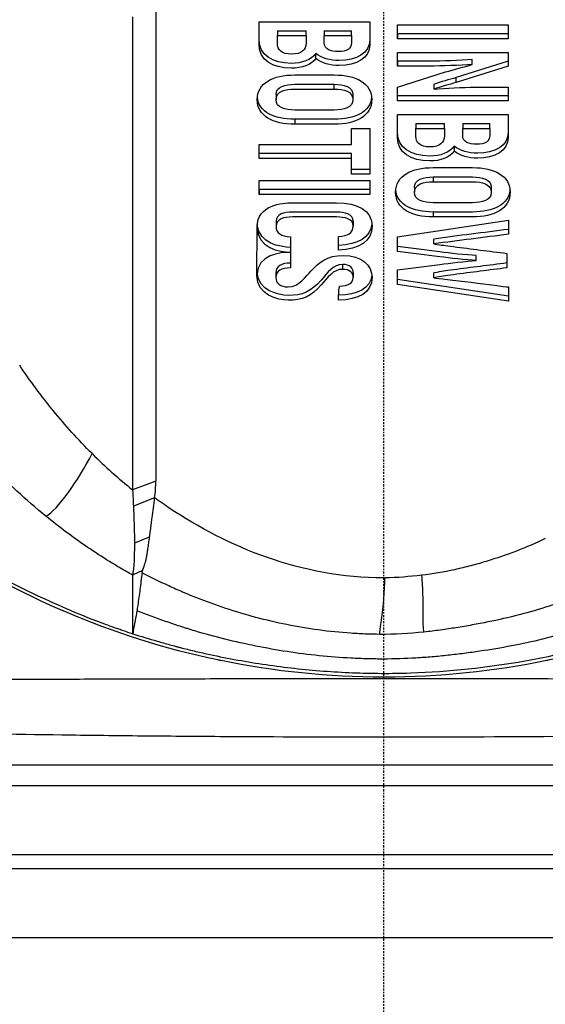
# Model space of a CAD drawing. Header units: millimetres. Extents: x 0 to 4378, y 0 to 2376.
# Tile 249 of 256: x 2188 to 2226, y 1111 to 1183. Entities that reach past the tile are written whole.
import ezdxf

# ---------------------------------------------------------------- set-up
doc = ezdxf.new("R2010")
doc.units = ezdxf.units.MM
doc.header["$LTSCALE"] = 0.2
doc.linetypes.add('CENTER2', pattern=[1.125, 0.75, -0.125, 0.125, -0.125])
doc.layers.add('02_Center Line', color=1, linetype='CENTER2')
doc.styles.add('Rainbow-5.0 Style', font='malgunsl.ttf')
doc.dimstyles.new('Rainbow-5.0 Style', dxfattribs={"dimtxt": 4, "dimasz": 2.5, "dimexe": 1, "dimexo": 1, "dimgap": 1, "dimtad": 1, "dimdsep": 46, "dimtxsty": 'Rainbow-5.0 Style', "dimcen": 0, "dimclrd": 251, "dimclre": 251, "dimclrt": 7, "dimazin": 3, "dimtp": 0.1, "dimtm": 0.1, "dimtfac": 0.61, "dimtmove": 0, "dimatfit": 3, "dimfxl": 1, "dimlwd": -1, "dimlwe": -1, "dimarcsym": 1})

# ---------------------------------------------------------------- blocks, each defined once
blk = doc.blocks.new('Blk$A3R2-0W24J')
for p, q in [((-18.145, 580.609), (-18.145, 546.395)), ((-9.002, 580.238), (-1.001, 580.238)), ((-7.676, 579.598), (-7.676, 579.244)), ((-7.676, 579.598), (-5.607, 579.598)), ((-5.607, 579.244), (-5.607, 579.598)), ((-4.293, 579.598), (-4.293, 579.244)), ((-4.293, 579.598), (-2.327, 579.598)), ((-2.327, 579.244), (-2.327, 579.598)), ((0.999, 579.024), (0.999, 580.018)), ((0.999, 580.018), (8.999, 580.018)), ((8.999, 580.018), (8.999, 579.024)), ((-7.676, 579.244), (-5.607, 579.244)), ((-5.607, 579.048), (-5.607, 578.695)), ((-4.293, 579.244), (-2.327, 579.244)), ((-2.327, 579.089), (-2.327, 578.735)), ((8.999, 579.378), (0.999, 579.378)), ((0.999, 579.378), (0.999, 579.024)), ((8.999, 579.024), (0.999, 579.024)), ((-4.898, 577.603), (-4.898, 577.957)), ((0.999, 577.044), (0.999, 578.022)), ((0.999, 578.022), (8.999, 578.022)), ((6.393, 577.165), (6.393, 577.519)), ((8.999, 578.022), (8.999, 577.036)), ((0.999, 577.398), (0.999, 577.044)), ((8.999, 577.39), (5.239, 576.21)), ((8.999, 577.036), (5.239, 575.856)), ((0.999, 575.525), (4.473, 576.616)), ((5.239, 575.856), (5.239, 576.21)), ((-3.573, 575.378), (-3.573, 575.731)), ((0.999, 574.539), (0.999, 575.525)), ((3.639, 575.379), (3.639, 575.733)), ((8.999, 575.517), (8.999, 574.539)), ((-7.779, 574.972), (-7.779, 574.618)), ((-2.224, 574.972), (-2.224, 574.618)), ((8.999, 574.892), (0.999, 574.892)), ((0.999, 574.539), (0.999, 574.892)), ((8.999, 574.539), (0.999, 574.539)), ((-6.43, 573.193), (-6.43, 572.84)), ((0.999, 573.537), (8.999, 573.536)), ((-2.338, 572.519), (-1.001, 572.519)), ((-2.338, 571.379), (-2.338, 572.519)), ((-1.001, 572.519), (-1.001, 569.221)), ((2.325, 572.896), (2.325, 572.542)), ((2.325, 572.896), (4.393, 572.896)), ((2.325, 572.542), (4.393, 572.542)), ((4.393, 572.542), (4.393, 572.896)), ((5.708, 572.896), (5.708, 572.542)), ((5.708, 572.896), (7.673, 572.896)), ((5.708, 572.542), (7.673, 572.542)), ((7.673, 572.542), (7.673, 572.896)), ((-2.338, 571.379), (-2.338, 571.733)), ((4.393, 572.346), (4.393, 571.993)), ((7.673, 572.387), (7.673, 572.033)), ((-9.002, 571.379), (-2.338, 571.379)), ((-9.002, 570.361), (-9.002, 571.379)), ((5.102, 571.255), (5.102, 570.902)), ((-2.338, 570.714), (-9.002, 570.714)), ((-9.002, 570.361), (-9.002, 570.714)), ((-2.338, 570.361), (-9.002, 570.361)), ((-2.338, 570.361), (-2.338, 570.714)), ((-2.338, 569.221), (-2.338, 570.361)), ((-1.001, 569.575), (-2.338, 569.575)), ((-2.338, 569.221), (-2.338, 569.575)), ((-1.001, 569.221), (-2.338, 569.221)), ((3.57, 569.03), (3.57, 568.676)), ((-9.002, 568.759), (-1.001, 568.759)), ((-9.002, 567.765), (-9.002, 568.759)), ((-1.001, 568.759), (-1.001, 567.765)), ((2.222, 568.27), (2.222, 567.917)), ((7.776, 568.27), (7.776, 567.917)), ((-1.001, 568.118), (-9.002, 568.118)), ((-9.002, 568.118), (-9.002, 567.765)), ((-1.001, 567.765), (-9.002, 567.765)), ((3.57, 566.492), (3.57, 566.139)), ((-9.161, 561.933), (-9.139, 565.404)), ((-7.779, 565.816), (-7.779, 565.462)), ((-2.201, 565.824), (-2.201, 565.47)), ((0.992, 564.701), (9.006, 565.909)), ((9.006, 565.909), (9.006, 564.881)), ((-6.739, 564.694), (-6.739, 563.583)), ((-3.264, 563.723), (-3.264, 564.717)), ((0.992, 563.64), (0.992, 564.701)), ((-3.264, 563.723), (-3.264, 564.076)), ((0.992, 563.64), (0.992, 563.994)), ((3.623, 564.185), (3.623, 564.538)), ((-6.739, 563.583), (-6.739, 563.568)), ((-6.739, 563.568), (-6.739, 562.45)), ((6.67, 562.987), (6.67, 563.341)), ((8.891, 563.497), (8.891, 562.453)), ((-2.956, 562.345), (-2.956, 562.698)), ((-7.79, 562.1), (-7.79, 561.747)), ((-2.201, 562.108), (-2.201, 561.755)), ((0.992, 561.25), (0.992, 562.31)), ((3.623, 561.733), (3.623, 562.087)), ((9.006, 560.395), (0.992, 561.603)), ((0.992, 561.25), (0.992, 561.603)), ((9.006, 560.041), (0.992, 561.25)), ((9.006, 561.069), (9.006, 560.041)), ((-16.474, 547.033), (-18.145, 546.395)), ((-16.549, 545.822), (-18.084, 545.229)), ((-16.939, 542.983), (-18.014, 542.55)), ((-17.436, 540.574), (-18.148, 540.241)), ((-25.896, 538.915), (-25.896, 538.915)), ((-17.763, 538.115), (-17.763, 538.115)), ((-13.757, 534.5), (-13.763, 534.5)), ((59, 526.5), (-59, 526.5)), ((59, 525), (-59, 525)), ((59, 520), (-59, 520)), ((59, 519), (-59, 519)), ((59, 514), (-59, 514))]:
    blk.add_line(p, q)
blk.add_arc((0, 594.2), 59, 252.45191, 252.45206)
for centre, major_axis, ratio, start_param, end_param in [((24.582, 542.895), (33.547, -19.792), 0.183957, 3.24645, 3.249702), ((169.397, 828.679), (184.404, 284.56), 0.329505, 3.072186, 3.106934), ((-28.126, 547.17), (11.636, -0.777), 0.815749, 6.222816, 6.350482), ((-7.503, 622.132), (-10.364, 81.92), 0.526516, 3.075729, 3.077525)]:
    blk.add_ellipse(centre, major_axis=major_axis, ratio=ratio, start_param=start_param, end_param=end_param)
for points, knots in [([(-16.474, 581.255), (-16.474, 575.551), (-16.474, 569.848), (-16.474, 558.441), (-16.474, 552.737), (-16.474, 547.033)], [0.000001, 0.000001, 0.000001, 0.000001, 2.419796, 2.419796, 4.839592, 4.839592, 4.839592, 4.839592]), ([(-4.898, 577.957), (-5.237, 577.478), (-5.929, 577.238), (-6.659, 577.238), (-8.061, 577.238), (-9.002, 577.89), (-9.002, 578.887), (-9.002, 579.337), (-9.002, 579.788), (-9.002, 580.238)], [0, 0, 0, 0, 0.2565884, 0.2565884, 0.2565884, 0.7259063, 0.7259063, 0.7259063, 0.9431712, 0.9431712, 0.9431712, 0.9431712]), ([(-4.898, 577.603), (-5.237, 577.125), (-5.929, 576.884), (-6.659, 576.884), (-8.061, 576.884), (-9.002, 577.536), (-9.002, 578.533), (-9.002, 579.101), (-9.002, 579.67), (-9.002, 580.238)], [0, 0, 0, 0, 0.256588, 0.256588, 0.256588, 0.725906, 0.725906, 0.725906, 1, 1, 1, 1]), ([(-1.001, 580.238), (-1.001, 579.804), (-1.001, 579.369), (-1.001, 578.935), (-1.001, 577.991), (-1.964, 577.44), (-3.23, 577.44), (-3.842, 577.44), (-4.508, 577.601), (-4.898, 577.957)], [0.0614547, 0.0614547, 0.0614547, 0.0614547, 0.2879923, 0.2879923, 0.2879923, 0.7599082, 0.7599082, 0.7599082, 1, 1, 1, 1]), ([(-1.001, 580.238), (-1.001, 579.686), (-1.001, 579.134), (-1.001, 578.581), (-1.001, 577.638), (-1.964, 577.086), (-3.23, 577.086), (-3.842, 577.086), (-4.508, 577.247), (-4.898, 577.603)], [0, 0, 0, 0, 0.287992, 0.287992, 0.287992, 0.759908, 0.759908, 0.759908, 1, 1, 1, 1]), ([(-5.607, 579.244), (-5.607, 579.061), (-5.607, 578.878), (-5.607, 578.695), (-5.607, 578.214), (-5.935, 577.903), (-6.659, 577.903), (-7.388, 577.903), (-7.676, 578.213), (-7.676, 578.687), (-7.676, 578.872), (-7.676, 579.058), (-7.676, 579.244)], [-1, -1, -1, -1, -0.857197, -0.857197, -0.857197, -0.498445, -0.498445, -0.498445, -0.144903, -0.144903, -0.144903, 0, 0, 0, 0]), ([(-2.327, 579.244), (-2.327, 579.074), (-2.327, 578.905), (-2.327, 578.735), (-2.327, 578.278), (-2.679, 578.096), (-3.287, 578.096), (-3.84, 578.096), (-4.293, 578.244), (-4.293, 578.703), (-4.293, 578.883), (-4.293, 579.064), (-4.293, 579.244)], [-1, -1, -1, -1, -0.85237, -0.85237, -0.85237, -0.505774, -0.505774, -0.505774, -0.157036, -0.157036, -0.157036, 0, 0, 0, 0]), ([(6.393, 577.519), (5.526, 577.449), (4.169, 577.398), (3.296, 577.398), (2.53, 577.398), (1.765, 577.398), (0.999, 577.398)], [0, 0, 0, 0, 0.574741, 0.574741, 0.574741, 1, 1, 1, 1]), ([(6.393, 577.165), (5.526, 577.095), (4.169, 577.044), (3.296, 577.044), (2.53, 577.044), (1.765, 577.044), (0.999, 577.044)], [0, 0, 0, 0, 0.574741, 0.574741, 0.574741, 1, 1, 1, 1]), ([(-6.43, 572.84), (-7.997, 572.84), (-9.139, 573.424), (-9.139, 575.814), (-8.007, 576.404), (-6.43, 576.404), (-5.478, 576.404), (-4.525, 576.404), (-3.573, 576.404)], [0, 0, 0, 0, 0.382465, 0.382465, 0.765737, 0.765737, 0.765737, 1, 1, 1, 1]), ([(-3.573, 576.404), (-1.995, 576.404), (-0.864, 575.814), (-0.864, 573.424), (-2.005, 572.84), (-3.573, 572.84), (-4.525, 572.84), (-5.478, 572.84), (-6.43, 572.84)], [0, 0, 0, 0, 0.383273, 0.383273, 0.76574, 0.76574, 0.76574, 1, 1, 1, 1]), ([(-7.779, 574.972), (-7.779, 575.571), (-7.105, 575.731), (-6.43, 575.731), (-5.478, 575.731), (-4.525, 575.731), (-3.573, 575.731)], [-0.6953384, -0.6953384, -0.6953384, -0.6953384, -0.3903152, -0.3903152, -0.3903152, 0, 0, 0, 0]), ([(-6.43, 573.866), (-7.099, 573.866), (-7.779, 574.018), (-7.779, 574.618), (-7.779, 575.217), (-7.105, 575.378), (-6.43, 575.378), (-5.478, 575.378), (-4.525, 575.378), (-3.573, 575.378)], [-1, -1, -1, -1, -0.69534, -0.69534, -0.69534, -0.390315, -0.390315, -0.390315, 0, 0, 0, 0]), ([(-3.573, 575.378), (-2.898, 575.378), (-2.224, 575.217), (-2.224, 574.618), (-2.224, 574.018), (-2.904, 573.866), (-3.573, 573.866), (-4.525, 573.866), (-5.478, 573.866), (-6.43, 573.866)], [-1, -1, -1, -1, -0.694967, -0.694967, -0.694967, -0.3903, -0.3903, -0.3903, 0, 0, 0, 0]), ([(-3.573, 575.731), (-2.898, 575.731), (-2.224, 575.57), (-2.224, 574.972), (-2.224, 574.972), (-2.224, 574.972), (-2.224, 574.972)], [-1, -1, -1, -1, -0.6949672, -0.6949672, -0.6949672, -0.6949651, -0.6949651, -0.6949651, -0.6949651]), ([(3.639, 575.379), (4.449, 575.452), (5.748, 575.517), (6.565, 575.517), (7.376, 575.517), (8.188, 575.517), (8.999, 575.517)], [0, 0, 0, 0, 0.546656, 0.546656, 0.546656, 1, 1, 1, 1]), ([(-0.873, 574.795), (-0.98, 573.72), (-2.084, 573.193), (-3.573, 573.193), (-4.525, 573.193), (-5.478, 573.193), (-6.43, 573.193)], [0.4025896, 0.4025896, 0.4025896, 0.4025896, 0.76574, 0.76574, 0.76574, 1, 1, 1, 1]), ([(5.102, 570.902), (4.763, 570.423), (4.072, 570.183), (3.342, 570.183), (1.939, 570.183), (0.999, 570.835), (0.999, 571.831), (0.999, 572.4), (0.999, 572.968), (0.999, 573.537)], [0, 0, 0, 0, 0.256607, 0.256607, 0.256607, 0.725911, 0.725911, 0.725911, 1, 1, 1, 1]), ([(5.102, 571.255), (4.763, 570.777), (4.072, 570.536), (3.342, 570.536), (1.939, 570.536), (0.999, 571.188), (0.999, 572.185), (0.999, 572.635), (0.999, 573.086), (0.999, 573.537)], [0, 0, 0, 0, 0.2566068, 0.2566068, 0.2566068, 0.7259114, 0.7259114, 0.7259114, 0.9431722, 0.9431722, 0.9431722, 0.9431722]), ([(8.999, 573.536), (8.999, 572.984), (8.999, 572.432), (8.999, 571.88), (8.999, 570.936), (8.036, 570.385), (6.77, 570.385), (6.159, 570.385), (5.493, 570.545), (5.102, 570.902)], [0, 0, 0, 0, 0.287994, 0.287994, 0.287994, 0.759913, 0.759913, 0.759913, 1, 1, 1, 1]), ([(8.999, 573.536), (8.999, 573.102), (8.999, 572.668), (8.999, 572.233), (8.999, 571.29), (8.036, 570.738), (6.77, 570.738), (6.159, 570.738), (5.493, 570.899), (5.102, 571.255)], [0.0614551, 0.0614551, 0.0614551, 0.0614551, 0.2879943, 0.2879943, 0.2879943, 0.7599134, 0.7599134, 0.7599134, 1, 1, 1, 1]), ([(4.393, 572.542), (4.393, 572.359), (4.393, 572.176), (4.393, 571.993), (4.393, 571.513), (4.065, 571.201), (3.342, 571.201), (2.613, 571.201), (2.325, 571.512), (2.325, 571.985), (2.325, 572.171), (2.325, 572.357), (2.325, 572.542)], [-1, -1, -1, -1, -0.857225, -0.857225, -0.857225, -0.498438, -0.498438, -0.498438, -0.144876, -0.144876, -0.144876, 0, 0, 0, 0]), ([(7.673, 572.542), (7.673, 572.373), (7.673, 572.203), (7.673, 572.033), (7.673, 571.576), (7.321, 571.395), (6.713, 571.395), (6.16, 571.395), (5.708, 571.542), (5.708, 572.001), (5.708, 572.181), (5.708, 572.362), (5.708, 572.542)], [-1, -1, -1, -1, -0.852363, -0.852363, -0.852363, -0.505729, -0.505729, -0.505729, -0.157013, -0.157013, -0.157013, 0, 0, 0, 0]), ([(3.57, 566.139), (2.003, 566.139), (0.862, 566.723), (0.862, 569.113), (1.993, 569.703), (3.57, 569.702), (4.523, 569.702), (5.475, 569.702), (6.428, 569.702)], [0, 0, 0, 0, 0.38247, 0.38247, 0.765736, 0.765736, 0.765736, 1, 1, 1, 1]), ([(6.428, 569.702), (8.005, 569.702), (9.136, 569.113), (9.136, 566.722), (7.995, 566.139), (6.428, 566.139), (5.475, 566.139), (4.523, 566.139), (3.57, 566.139)], [0, 0, 0, 0, 0.383267, 0.383267, 0.765738, 0.765738, 0.765738, 1, 1, 1, 1]), ([(3.57, 569.03), (4.523, 569.03), (5.475, 569.03), (6.428, 569.03), (7.102, 569.03), (7.776, 568.869), (7.776, 568.27), (7.776, 568.27), (7.776, 568.27), (7.776, 568.27)], [-1, -1, -1, -1, -0.6096919, -0.6096919, -0.6096919, -0.3046671, -0.3046671, -0.3046671, -0.304665, -0.304665, -0.304665, -0.304665]), ([(6.428, 567.165), (5.475, 567.165), (4.523, 567.165), (3.57, 567.165), (2.901, 567.165), (2.222, 567.316), (2.222, 567.917), (2.222, 568.516), (2.896, 568.676), (3.57, 568.676)], [-1, -1, -1, -1, -0.609692, -0.609692, -0.609692, -0.305025, -0.305025, -0.305025, 0, 0, 0, 0]), ([(3.57, 568.676), (4.523, 568.676), (5.475, 568.676), (6.428, 568.676), (7.102, 568.676), (7.776, 568.515), (7.776, 567.917), (7.776, 567.316), (7.097, 567.165), (6.428, 567.165)], [-1, -1, -1, -1, -0.609692, -0.609692, -0.609692, -0.304667, -0.304667, -0.304667, 0, 0, 0, 0]), ([(9.128, 568.094), (9.02, 567.018), (7.916, 566.492), (6.428, 566.492), (5.475, 566.492), (4.523, 566.492), (3.57, 566.492)], [0.4025844, 0.4025844, 0.4025844, 0.4025844, 0.7657379, 0.7657379, 0.7657379, 1, 1, 1, 1]), ([(-9.139, 565.404), (-9.139, 565.404), (-9.139, 565.404), (-9.139, 565.404), (-9.139, 567.004), (-7.316, 567.159), (-6.601, 567.159), (-5.535, 567.159), (-4.468, 567.159), (-3.401, 567.159), (-1.88, 567.159), (-0.841, 566.609), (-0.841, 565.462), (-0.841, 564.357), (-1.778, 563.793), (-3.264, 563.723)], [0.2100652, 0.2100652, 0.2100652, 0.2100652, 0.2100658, 0.2100658, 0.2100658, 0.4258278, 0.4258278, 0.4258278, 0.5799191, 0.5799191, 0.5799191, 0.7937612, 0.7937612, 0.7937612, 1, 1, 1, 1]), ([(-2.201, 565.824), (-2.201, 565.824), (-2.201, 565.824), (-2.201, 565.824), (-2.201, 566.355), (-2.814, 566.487), (-3.401, 566.487), (-4.468, 566.487), (-5.535, 566.487), (-6.601, 566.487), (-7.201, 566.487), (-7.779, 566.342), (-7.779, 565.816)], [0.172561, 0.172561, 0.172561, 0.172561, 0.1725626, 0.1725626, 0.1725626, 0.3545798, 0.3545798, 0.3545798, 0.6489585, 0.6489585, 0.6489585, 0.8288884, 0.8288884, 0.8288884, 0.8288884]), ([(-3.264, 564.717), (-2.604, 564.762), (-2.201, 564.96), (-2.201, 565.47), (-2.201, 566.002), (-2.814, 566.133), (-3.401, 566.133), (-4.468, 566.133), (-5.535, 566.133), (-6.601, 566.133), (-7.201, 566.133), (-7.779, 565.988), (-7.779, 565.462), (-7.779, 564.959), (-7.404, 564.748), (-6.739, 564.694)], [0, 0, 0, 0, 0.172563, 0.172563, 0.172563, 0.35458, 0.35458, 0.35458, 0.648959, 0.648959, 0.648959, 0.82889, 0.82889, 0.82889, 1, 1, 1, 1]), ([(6.67, 563.341), (6.001, 563.382), (4.725, 563.515), (4.065, 563.603), (3.042, 563.739), (2.017, 563.865), (0.992, 563.994)], [0, 0, 0, 0, 0.457456, 0.457456, 0.457456, 1, 1, 1, 1]), ([(3.623, 564.185), (4.258, 564.091), (4.396, 564.072), (5.035, 563.99), (6.32, 563.826), (7.606, 563.662), (8.891, 563.497)], [0, 0, 0, 0, 0.268564, 0.268564, 0.268564, 1, 1, 1, 1]), ([(-6.739, 562.45), (-7.375, 562.442), (-7.79, 562.229), (-7.79, 561.747), (-7.79, 561.353), (-7.492, 561.076), (-6.899, 561.076), (-6.121, 561.076), (-5.574, 561.877), (-5.27, 562.215), (-4.712, 562.836), (-4.082, 563.355), (-2.921, 563.355), (-1.572, 563.355), (-0.841, 562.632), (-0.841, 561.755), (-0.841, 560.678), (-1.823, 560.13), (-3.264, 560.122)], [0, 0, 0, 0, 0.1058489, 0.1058489, 0.1058489, 0.2007526, 0.2007526, 0.2007526, 0.3511338, 0.3511338, 0.3511338, 0.5341831, 0.5341831, 0.5341831, 0.7564514, 0.7564514, 0.7564514, 1, 1, 1, 1]), ([(6.67, 562.987), (6.001, 563.029), (4.725, 563.161), (4.065, 563.249), (3.042, 563.385), (2.017, 563.511), (0.992, 563.64)], [0, 0, 0, 0, 0.457456, 0.457456, 0.457456, 1, 1, 1, 1]), ([(-2.956, 562.698), (-3.663, 562.716), (-4.065, 562.081), (-4.513, 561.569), (-5.229, 560.751), (-5.909, 560.436), (-6.91, 560.462), (-7.619, 560.48), (-9.034, 560.806), (-9.154, 562.083)], [0, 0, 0, 0, 0.1794766, 0.1794766, 0.1794766, 0.4042889, 0.4042889, 0.4042889, 0.6855488, 0.6855488, 0.6855488, 0.6855488]), ([(-2.201, 562.108), (-2.201, 562.108), (-2.201, 562.108), (-2.201, 562.108), (-2.201, 562.436), (-2.444, 562.698), (-2.956, 562.698)], [0.534934, 0.534934, 0.534934, 0.534934, 0.5349385, 0.5349385, 0.5349385, 1, 1, 1, 1]), ([(0.992, 562.31), (2.017, 562.439), (3.042, 562.565), (4.065, 562.701), (4.737, 562.791), (5.993, 562.92), (6.67, 562.987)], [0, 0, 0, 0, 0.542175, 0.542175, 0.542175, 1, 1, 1, 1]), ([(8.891, 562.806), (7.606, 562.642), (6.32, 562.478), (5.035, 562.314), (4.39, 562.231), (4.255, 562.211), (3.623, 562.087)], [0, 0, 0, 0, 0.729968, 0.729968, 0.729968, 1, 1, 1, 1]), ([(-2.956, 562.345), (-3.663, 562.363), (-4.065, 561.728), (-4.513, 561.216), (-5.229, 560.397), (-5.909, 560.082), (-6.91, 560.108), (-7.65, 560.127), (-9.162, 560.482), (-9.162, 561.906)], [0, 0, 0, 0, 0.1794766, 0.1794766, 0.1794766, 0.4042889, 0.4042889, 0.4042889, 0.6981088, 0.6981088, 0.6981088, 0.6981088]), ([(-3.15, 561.141), (-2.598, 561.147), (-2.201, 561.321), (-2.201, 561.755), (-2.201, 562.082), (-2.444, 562.345), (-2.956, 562.345)], [0, 0, 0, 0, 0.534939, 0.534939, 0.534939, 1, 1, 1, 1]), ([(8.891, 562.453), (7.606, 562.289), (6.32, 562.124), (5.035, 561.96), (4.39, 561.878), (4.255, 561.857), (3.623, 561.733)], [0, 0, 0, 0, 0.729968, 0.729968, 0.729968, 1, 1, 1, 1]), ([(-18.15, 535.983), (-18.369, 536.051), (-18.588, 536.128), (-18.805, 536.205), (-18.914, 536.243), (-19.023, 536.282), (-19.131, 536.32), (-19.239, 536.358), (-19.347, 536.395), (-19.455, 536.433), (-19.886, 536.585), (-20.313, 536.743), (-20.737, 536.907), (-21.585, 537.233), (-22.419, 537.58), (-23.238, 537.939), (-24.058, 538.299), (-24.864, 538.668), (-25.655, 539.047), (-26.446, 539.427), (-27.223, 539.818), (-27.985, 540.225), (-28.366, 540.428), (-28.743, 540.636), (-29.116, 540.848), (-29.303, 540.954), (-29.488, 541.064), (-29.672, 541.173), (-29.857, 541.283), (-30.04, 541.393), (-30.222, 541.504), (-30.952, 541.948), (-31.668, 542.404), (-32.368, 542.87), (-33.768, 543.804), (-35.109, 544.78), (-36.39, 545.795), (-38.951, 547.823), (-41.271, 550.002), (-43.353, 552.288), (-44.394, 553.431), (-45.376, 554.6), (-46.302, 555.791), (-47.228, 556.982), (-48.099, 558.199), (-48.916, 559.417)], [0, 0, 0, 0, 0.015625, 0.015625, 0.015625, 0.023438, 0.023438, 0.023438, 0.03125, 0.03125, 0.03125, 0.0625, 0.0625, 0.0625, 0.125, 0.125, 0.125, 0.1875, 0.1875, 0.1875, 0.25, 0.25, 0.25, 0.28125, 0.28125, 0.28125, 0.296875, 0.296875, 0.296875, 0.3125, 0.3125, 0.3125, 0.375, 0.375, 0.375, 0.5, 0.5, 0.5, 0.75, 0.75, 0.75, 0.875, 0.875, 0.875, 1, 1, 1, 1]), ([(48.732, 559.14), (46.901, 556.364), (44.857, 553.767), (42.603, 551.353), (42.512, 551.256), (42.421, 551.159), (42.329, 551.062), (39.71, 548.296), (36.772, 545.745), (33.652, 543.539), (33.555, 543.47), (33.458, 543.402), (33.36, 543.334), (30.198, 541.127), (26.847, 539.253), (23.308, 537.71), (23.233, 537.678), (23.158, 537.645), (23.082, 537.613), (19.489, 536.066), (15.699, 534.871), (11.886, 534.079), (11.854, 534.072), (11.822, 534.065), (11.79, 534.059), (7.944, 533.266), (4.031, 532.86), (0.049, 532.857), (0.024, 532.857), (0, 532.857), (-0.025, 532.857), (-3.983, 532.859), (-7.892, 533.258), (-11.753, 534.051), (-11.832, 534.067), (-11.91, 534.084), (-11.989, 534.1), (-15.793, 534.898), (-19.507, 536.077), (-23.036, 537.593), (-23.155, 537.644), (-23.273, 537.695), (-23.39, 537.747), (-27.014, 539.332), (-30.499, 541.299), (-33.762, 543.617), (-36.859, 545.818), (-39.701, 548.29), (-42.288, 551.018), (-42.412, 551.149), (-42.535, 551.28), (-42.658, 551.412), (-44.898, 553.818), (-46.96, 556.449), (-48.779, 559.213)], [0.1952757, 0.1952757, 0.1952757, 0.1952757, 0.2478794, 0.2478794, 0.2478794, 0.25, 0.25, 0.25, 0.3106171, 0.3106171, 0.3106171, 0.3125, 0.3125, 0.3125, 0.3737034, 0.3737034, 0.3737034, 0.375, 0.375, 0.375, 0.4369794, 0.4369794, 0.4369794, 0.4375, 0.4375, 0.4375, 0.5, 0.5, 0.5, 0.5003876, 0.5003876, 0.5003876, 0.5625, 0.5625, 0.5625, 0.5637682, 0.5637682, 0.5637682, 0.625, 0.625, 0.625, 0.6270506, 0.6270506, 0.6270506, 0.6901228, 0.6901228, 0.6901228, 0.75, 0.75, 0.75, 0.7528673, 0.7528673, 0.7528673, 0.8051833, 0.8051833, 0.8051833, 0.8051833]), ([(-21.065, 549.018), (-22.074, 550.022), (-23.01, 551.063), (-23.88, 552.13), (-24.75, 553.198), (-25.554, 554.292), (-26.3, 555.405)], [0, 0, 0, 0, 0.5, 0.5, 0.5, 1, 1, 1, 1]), ([(-24.402, 544.489), (-25.857, 545.675), (-27.203, 546.926), (-28.448, 548.226), (-29.693, 549.525), (-30.838, 550.872), (-31.893, 552.252)], [-1, -1, -1, -1, -0.5, -0.5, -0.5, 0, 0, 0, 0]), ([(-18.145, 546.395), (-18.133, 546.194), (-18.122, 545.997), (-18.102, 545.608), (-18.093, 545.417), (-18.084, 545.229)], [-0.1726595, -0.1726595, -0.1726595, -0.1726595, -0.0863353, -0.0863353, 0, 0, 0, 0]), ([(-16.549, 545.822), (-16.59, 545.591), (-16.631, 545.334), (-16.664, 545.099), (-16.697, 544.863), (-16.729, 544.619), (-16.76, 544.38), (-16.775, 544.26), (-16.79, 544.143), (-16.809, 543.987), (-16.829, 543.831), (-16.843, 543.718), (-16.857, 543.606), (-16.883, 543.4), (-16.909, 543.198), (-16.932, 543.027), (-16.934, 543.012), (-16.936, 542.997), (-16.938, 542.983)], [0, 0, 0, 0, 0.25, 0.25, 0.25, 0.5, 0.5, 0.5, 0.625, 0.625, 0.625, 0.75, 0.75, 0.75, 0.979805, 0.979805, 0.979805, 1, 1, 1, 1]), ([(0, 540.031), (-5.909, 540.024), (-11.29, 542.267), (-15.851, 545.326), (-16.203, 545.572), (-16.549, 545.822)], [-0.999449, -0.999449, -0.999449, -0.999449, -0.875, -0.875, -0.8643709, -0.8643709, -0.8643709, -0.8643709]), ([(-18.084, 545.229), (-18.073, 544.986), (-18.063, 544.748), (-18.046, 544.281), (-18.038, 544.051), (-18.026, 543.601), (-18.021, 543.382), (-18.015, 542.957), (-18.014, 542.75), (-18.014, 542.55)], [-0.4459231, -0.4459231, -0.4459231, -0.4459231, -0.3352187, -0.3352187, -0.2236271, -0.2236271, -0.1112915, -0.1112915, -0.0000001, -0.0000001, -0.0000001, -0.0000001]), ([(-18.148, 540.241), (-18.432, 540.397), (-18.713, 540.558), (-18.991, 540.722), (-19.27, 540.886), (-19.545, 541.052), (-19.817, 541.221), (-20.362, 541.558), (-20.895, 541.905), (-21.416, 542.26), (-22.458, 542.971), (-23.454, 543.716), (-24.402, 544.489)], [-1, -1, -1, -1, -0.875, -0.875, -0.875, -0.75, -0.75, -0.75, -0.5, -0.5, -0.5, 0, 0, 0, 0]), ([(-18.014, 542.55), (-18.014, 542.049), (-18.022, 541.65), (-18.035, 541.337), (-18.037, 541.29), (-18.04, 541.245), (-18.042, 541.202), (-18.052, 540.996), (-18.068, 540.812), (-18.087, 540.654), (-18.105, 540.502), (-18.129, 540.355), (-18.148, 540.241)], [-1, -1, -1, -1, -0.5653341, -0.5653341, -0.5653341, -0.5, -0.5, -0.5, -0.25, -0.25, -0.25, 0, 0, 0, 0]), ([(-16.938, 542.983), (-16.959, 542.836), (-16.979, 542.692), (-17.019, 542.412), (-17.039, 542.276), (-17.071, 542.058), (-17.083, 541.972), (-17.113, 541.776), (-17.13, 541.671), (-17.168, 541.46), (-17.19, 541.354), (-17.252, 541.115), (-17.296, 540.986), (-17.357, 540.815), (-17.377, 540.762), (-17.402, 540.688), (-17.41, 540.664), (-17.421, 540.629), (-17.424, 540.618), (-17.429, 540.601), (-17.43, 540.596), (-17.434, 540.585), (-17.435, 540.579), (-17.436, 540.574)], [-0.453956, -0.453956, -0.453956, -0.453956, -0.392403, -0.392403, -0.3312092, -0.3312092, -0.2908556, -0.2908556, -0.2363639, -0.2363639, -0.1747691, -0.1747691, -0.0852752, -0.0852752, -0.0422849, -0.0422849, -0.0211821, -0.0211821, -0.0107189, -0.0107189, -0.005508, -0.005508, -0.0000641, -0.0000641, -0.0000641, -0.0000641]), ([(11.677, 542.875), (11.015, 542.542), (10.314, 542.25), (9.597, 541.977), (8.881, 541.705), (8.15, 541.453), (7.404, 541.226), (7.037, 541.114), (6.666, 541.008), (6.291, 540.909)], [0, 0, 0, 0, 0.40122, 0.40122, 0.40122, 0.80244, 0.80244, 0.80244, 1, 1, 1, 1]), ([(-17.462, 540.411), (-17.462, 540.382), (-17.465, 540.354), (-17.469, 540.327), (-17.473, 540.293), (-17.477, 540.259), (-17.482, 540.226), (-17.49, 540.17), (-17.498, 540.114), (-17.506, 540.059), (-17.518, 539.972), (-17.53, 539.885), (-17.54, 539.799), (-17.565, 539.595), (-17.588, 539.395), (-17.613, 539.2), (-17.663, 538.8), (-17.716, 538.418), (-17.773, 538.049), (-17.793, 537.916), (-17.814, 537.786), (-17.835, 537.656)], [0.0001769, 0.0001769, 0.0001769, 0.0001769, 0.0162371, 0.0162371, 0.0162371, 0.0361879, 0.0361879, 0.0361879, 0.0694334, 0.0694334, 0.0694334, 0.1219026, 0.1219026, 0.1219026, 0.2459449, 0.2459449, 0.2459449, 0.4994162, 0.4994162, 0.4994162, 0.5904254, 0.5904254, 0.5904254, 0.5904254]), ([(-17.462, 540.412), (-17.463, 540.438), (-17.46, 540.464), (-17.45, 540.519), (-17.444, 540.546), (-17.436, 540.574)], [-0.06661413, -0.06661413, -0.06661413, -0.06661413, -0.03088018, -0.03088018, -0.00000734, -0.00000734, -0.00000734, -0.00000734]), ([(-0.281, 535.951), (-0.584, 535.953), (-0.887, 535.96), (-1.189, 535.97), (-1.582, 535.983), (-1.975, 536.003), (-2.367, 536.029), (-3.15, 536.082), (-3.929, 536.162), (-4.702, 536.267), (-6.248, 536.476), (-7.765, 536.786), (-9.238, 537.178), (-10.71, 537.571), (-12.138, 538.046), (-13.511, 538.59), (-13.682, 538.657), (-13.853, 538.726), (-14.023, 538.796), (-14.108, 538.832), (-14.193, 538.867), (-14.278, 538.902), (-14.362, 538.938), (-14.446, 538.974), (-14.531, 539.01), (-14.867, 539.154), (-15.2, 539.302), (-15.529, 539.454), (-16.188, 539.758), (-16.833, 540.078), (-17.462, 540.412)], [0, 0, 0, 0, 0.0488509, 0.0488509, 0.0488509, 0.1122608, 0.1122608, 0.1122608, 0.2390807, 0.2390807, 0.2390807, 0.4927204, 0.4927204, 0.4927204, 0.7463601, 0.7463601, 0.7463601, 0.7780651, 0.7780651, 0.7780651, 0.7939176, 0.7939176, 0.7939176, 0.80977, 0.80977, 0.80977, 0.87318, 0.87318, 0.87318, 1, 1, 1, 1]), ([(6.291, 540.909), (5.905, 540.808), (5.515, 540.714), (5.121, 540.628), (4.345, 540.458), (3.555, 540.317), (2.753, 540.23)], [0, 0, 0, 0, 0.336695, 0.336695, 0.336695, 1, 1, 1, 1]), ([(-18.148, 540.241), (-18.148, 540.211), (-18.148, 540.181), (-18.148, 540.152), (-18.147, 540.124), (-18.147, 540.095), (-18.147, 540.068), (-18.147, 540.012), (-18.147, 539.959), (-18.147, 539.907), (-18.147, 539.803), (-18.147, 539.703), (-18.147, 539.602), (-18.147, 539.399), (-18.147, 539.196), (-18.146, 539), (-18.146, 538.609), (-18.145, 538.238), (-18.145, 537.883), (-18.144, 537.2), (-18.143, 536.577), (-18.15, 535.983)], [0, 0, 0, 0, 0.015912, 0.015912, 0.015912, 0.031824, 0.031824, 0.031824, 0.0636481, 0.0636481, 0.0636481, 0.1272961, 0.1272961, 0.1272961, 0.2545922, 0.2545922, 0.2545922, 0.5091845, 0.5091845, 0.5091845, 1, 1, 1, 1]), ([(2.91, 536.119), (2.876, 536.217), (2.865, 536.424), (2.86, 536.68), (2.854, 536.944), (2.856, 537.26), (2.855, 537.608), (2.854, 537.974), (2.852, 538.376), (2.839, 538.805), (2.826, 539.25), (2.803, 539.724), (2.753, 540.23)], [-1, -1, -1, -1, -0.7648209, -0.7648209, -0.7648209, -0.522161, -0.522161, -0.522161, -0.2658598, -0.2658598, -0.2658598, 0, 0, 0, 0]), ([(13.839, 538.714), (13.734, 538.67), (13.628, 538.628), (13.522, 538.585), (12.837, 538.311), (12.139, 538.053), (11.423, 537.822), (10.707, 537.592), (9.97, 537.394), (9.225, 537.216), (8.479, 537.038), (7.725, 536.88), (6.965, 536.735), (6.585, 536.663), (6.204, 536.594), (5.821, 536.529), (5.439, 536.463), (5.056, 536.401), (4.671, 536.343), (4.286, 536.285), (3.9, 536.232), (3.512, 536.185), (3.312, 536.161), (3.111, 536.139), (2.91, 536.119)], [0, 0, 0, 0, 0.031548, 0.031548, 0.031548, 0.235084, 0.235084, 0.235084, 0.438619, 0.438619, 0.438619, 0.642155, 0.642155, 0.642155, 0.743923, 0.743923, 0.743923, 0.845691, 0.845691, 0.845691, 0.947459, 0.947459, 0.947459, 1, 1, 1, 1]), ([(-17.835, 537.656), (-17.874, 537.418), (-17.914, 537.185), (-17.955, 536.956), (-18.014, 536.626), (-18.075, 536.304), (-18.137, 535.988)], [0.5904254, 0.5904254, 0.5904254, 0.5904254, 0.7579392, 0.7579392, 0.7579392, 1, 1, 1, 1]), ([(17.831, 537.656), (17.659, 537.6), (17.49, 537.533), (17.149, 537.4), (16.977, 537.335), (16.462, 537.141), (16.115, 537.015), (15.069, 536.648), (14.361, 536.418), (12.929, 535.986), (12.205, 535.784), (10.728, 535.421), (9.983, 535.261), (8.476, 534.973), (7.718, 534.845), (6.573, 534.676), (6.191, 534.623), (5.424, 534.524), (5.04, 534.478), (4.27, 534.394), (3.884, 534.356), (3.109, 534.29), (2.721, 534.263), (1.555, 534.194), (0.774, 534.167), (-0.398, 534.166), (-0.788, 534.172), (-1.568, 534.192), (-1.958, 534.208), (-3.125, 534.268), (-3.901, 534.329), (-6.217, 534.567), (-7.744, 534.802), (-10.741, 535.405), (-12.211, 535.773), (-13.825, 536.254), (-14.004, 536.309), (-14.271, 536.392), (-14.36, 536.42), (-14.539, 536.476), (-14.627, 536.505), (-15.068, 536.65), (-15.418, 536.77), (-16.465, 537.137), (-17.154, 537.392), (-17.835, 537.656)], [0, 0, 0, 0, 0.015625, 0.015625, 0.03125, 0.03125, 0.0625, 0.0625, 0.125, 0.125, 0.1875, 0.1875, 0.25, 0.25, 0.3125, 0.3125, 0.34375, 0.34375, 0.375, 0.375, 0.40625, 0.40625, 0.4375, 0.4375, 0.5, 0.5, 0.53125, 0.53125, 0.5624999, 0.5624999, 0.6249999, 0.6249999, 0.7499999, 0.7499999, 0.8749999, 0.8749999, 0.8906249, 0.8906249, 0.8984374, 0.8984374, 0.9062499, 0.9062499, 0.9374999, 0.9374999, 0.9999999, 0.9999999, 0.9999999, 0.9999999]), ([(-18.15, 535.983), (-18.15, 535.983), (-18.149, 535.983), (-18.141, 535.986), (-18.139, 535.987), (-18.137, 535.988)], [0.0000000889, 0.0000000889, 0.0000000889, 0.0000000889, 0.0002019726, 0.0002019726, 0.0002833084, 0.0002833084, 0.0002833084, 0.0002833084]), ([(-18.137, 535.988), (-17.549, 535.808), (-16.956, 535.631), (-16.36, 535.459), (-16.061, 535.373), (-15.762, 535.289), (-15.462, 535.205), (-15.312, 535.164), (-15.161, 535.123), (-15.011, 535.082), (-14.935, 535.062), (-14.86, 535.041), (-14.785, 535.021), (-14.709, 535.001), (-14.634, 534.981), (-14.558, 534.962)], [-1, -1, -1, -1, -0.5, -0.5, -0.5, -0.25, -0.25, -0.25, -0.125, -0.125, -0.125, -0.0625, -0.0625, -0.0625, 0, 0, 0, 0]), ([(1.937, 533.164), (4.734, 533.259), (7.515, 533.559), (10.231, 534.04), (11.589, 534.281), (12.931, 534.568), (14.251, 534.897), (14.911, 535.062), (15.566, 535.237), (16.215, 535.423), (16.539, 535.516), (16.862, 535.612), (17.184, 535.71), (17.344, 535.759), (17.505, 535.809), (17.664, 535.859), (17.744, 535.884), (17.824, 535.908), (17.904, 535.931), (17.984, 535.954), (18.063, 535.975), (18.142, 535.993)], [-1, -1, -1, -1, -0.5, -0.5, -0.5, -0.25, -0.25, -0.25, -0.125, -0.125, -0.125, -0.0625, -0.0625, -0.0625, -0.03125, -0.03125, -0.03125, -0.015625, -0.015625, -0.015625, -0.0000001, -0.0000001, -0.0000001, -0.0000001]), ([(-14.558, 534.962), (-14.229, 534.879), (-13.898, 534.798), (-13.565, 534.721), (-13.233, 534.643), (-12.899, 534.568), (-12.565, 534.496), (-11.895, 534.351), (-11.221, 534.217), (-10.543, 534.095), (-9.187, 533.85), (-7.815, 533.649), (-6.433, 533.495), (-5.05, 533.341), (-3.657, 533.236), (-2.259, 533.18), (-1.561, 533.151), (-0.861, 533.136), (-0.161, 533.133), (0.539, 533.129), (1.238, 533.141), (1.937, 533.164)], [-1, -1, -1, -1, -0.9375, -0.9375, -0.9375, -0.875, -0.875, -0.875, -0.75, -0.75, -0.75, -0.5, -0.5, -0.5, -0.25, -0.25, -0.25, -0.125, -0.125, -0.125, 0, 0, 0, 0]), ([(-59, 531), (-59, 531.38), (-57.578, 531.729), (-54.808, 531.99), (-54.779, 531.993), (-54.751, 531.995), (-54.722, 531.998), (-53.345, 532.126), (-51.624, 532.232), (-49.586, 532.32), (-49.531, 532.322), (-49.475, 532.324), (-49.42, 532.327), (-47.367, 532.413), (-45.03, 532.478), (-42.414, 532.53), (-42.342, 532.532), (-42.268, 532.533), (-42.195, 532.535), (-39.553, 532.586), (-36.591, 532.625), (-33.456, 532.653), (-33.381, 532.654), (-33.305, 532.655), (-33.229, 532.655), (-30.06, 532.684), (-26.699, 532.704), (-23.15, 532.718), (-23.093, 532.718), (-23.037, 532.719), (-22.981, 532.719), (-21.213, 532.726), (-19.39, 532.732), (-17.553, 532.737), (-15.656, 532.742), (-13.741, 532.745), (-11.81, 532.749), (-11.789, 532.749), (-11.769, 532.749), (-11.748, 532.749), (-7.926, 532.755), (-4.036, 532.757), (-0.077, 532.757), (-0.051, 532.757), (-0.025, 532.757), (0.001, 532.757), (4.006, 532.757), (7.968, 532.755), (11.879, 532.748), (15.677, 532.742), (19.37, 532.733), (22.895, 532.719), (22.997, 532.719), (23.099, 532.718), (23.2, 532.718), (25.006, 532.71), (26.773, 532.702), (28.501, 532.691), (30.103, 532.681), (31.677, 532.669), (33.194, 532.656), (33.311, 532.655), (33.427, 532.654), (33.543, 532.652), (36.653, 532.624), (39.511, 532.587), (42.123, 532.536), (42.23, 532.534), (42.338, 532.532), (42.445, 532.53), (45.025, 532.478), (47.379, 532.412), (49.398, 532.327), (49.479, 532.324), (49.56, 532.321), (49.64, 532.317), (51.634, 532.231), (53.316, 532.127), (54.687, 532.001), (54.734, 531.997), (54.781, 531.993), (54.827, 531.988), (55.52, 531.923), (56.138, 531.851), (56.663, 531.775), (57.184, 531.699), (57.616, 531.618), (57.962, 531.534), (58.655, 531.365), (59, 531.189), (59, 531)], [0, 0, 0, 0, 0.123722, 0.123722, 0.123722, 0.125, 0.125, 0.125, 0.185856, 0.185856, 0.185856, 0.1875, 0.1875, 0.1875, 0.248307, 0.248307, 0.248307, 0.25, 0.25, 0.25, 0.311031, 0.311031, 0.311031, 0.3125, 0.3125, 0.3125, 0.374024, 0.374024, 0.374024, 0.375, 0.375, 0.375, 0.405578, 0.405578, 0.405578, 0.437167, 0.437167, 0.437167, 0.4375, 0.4375, 0.4375, 0.5, 0.5, 0.5, 0.500409, 0.500409, 0.500409, 0.563613, 0.563613, 0.563613, 0.625, 0.625, 0.625, 0.626773, 0.626773, 0.626773, 0.658295, 0.658295, 0.658295, 0.6875, 0.6875, 0.6875, 0.689747, 0.689747, 0.689747, 0.75, 0.75, 0.75, 0.752488, 0.752488, 0.752488, 0.8125, 0.8125, 0.8125, 0.814922, 0.814922, 0.814922, 0.875, 0.875, 0.875, 0.87706, 0.87706, 0.87706, 0.907872, 0.907872, 0.907872, 0.93849, 0.93849, 0.93849, 1, 1, 1, 1]), ([(59, 531), (59, 530.814), (58.619, 530.616), (57.871, 530.432), (57.497, 530.341), (57.031, 530.252), (56.471, 530.165), (55.911, 530.077), (55.253, 529.991), (54.515, 529.91), (53.037, 529.746), (51.228, 529.599), (49.091, 529.465), (46.955, 529.331), (44.466, 529.211), (41.747, 529.107), (39.028, 529.004), (36.061, 528.916), (32.84, 528.841), (31.229, 528.803), (29.553, 528.769), (27.85, 528.739), (26.148, 528.708), (24.41, 528.681), (22.637, 528.657), (19.089, 528.609), (15.38, 528.574), (11.566, 528.55), (7.753, 528.526), (3.898, 528.515), (0.001, 528.515), (-3.896, 528.515), (-7.729, 528.526), (-11.498, 528.549), (-13.383, 528.561), (-15.252, 528.576), (-17.105, 528.594), (-18.958, 528.611), (-20.8, 528.632), (-22.586, 528.656), (-26.158, 528.704), (-29.546, 528.764), (-32.752, 528.839), (-35.958, 528.913), (-38.994, 529.003), (-41.714, 529.106), (-44.435, 529.209), (-46.877, 529.326), (-49.033, 529.461), (-51.189, 529.596), (-53.022, 529.745), (-54.493, 529.907), (-55.965, 530.069), (-57.091, 530.248), (-57.852, 530.435), (-58.612, 530.621), (-59, 530.814), (-59, 531)], [0, 0, 0, 0, 0.0625, 0.0625, 0.0625, 0.093761, 0.093761, 0.093761, 0.125, 0.125, 0.125, 0.1875, 0.1875, 0.1875, 0.25, 0.25, 0.25, 0.3125, 0.3125, 0.3125, 0.343762, 0.343762, 0.343762, 0.375, 0.375, 0.375, 0.437505, 0.437505, 0.437505, 0.5, 0.5, 0.5, 0.562494, 0.562494, 0.562494, 0.593742, 0.593742, 0.593742, 0.62499, 0.62499, 0.62499, 0.687486, 0.687486, 0.687486, 0.749983, 0.749983, 0.749983, 0.812483, 0.812483, 0.812483, 0.874986, 0.874986, 0.874986, 0.9375, 0.9375, 0.9375, 1, 1, 1, 1])]:
    blk.add_open_spline(points, degree=3, knots=knots)
for points in [[(4.473, 576.616), (5.062, 576.775), (5.818, 576.983), (6.393, 577.165)], [(5.239, 576.21), (4.761, 576.075), (4.1, 575.896), (3.639, 575.733)], [(5.239, 575.856), (4.761, 575.721), (4.1, 575.542), (3.639, 575.379)], [(-6.43, 573.193), (-7.918, 573.194), (-9.022, 573.72), (-9.13, 574.795)], [(2.222, 568.27), (2.222, 568.869), (2.896, 569.03), (3.57, 569.03)], [(3.57, 566.492), (2.082, 566.492), (0.978, 567.019), (0.87, 568.094)], [(-9.139, 565.404), (-9.139, 563.855), (-7.508, 563.617), (-6.739, 563.583)], [(-6.739, 563.937), (-7.477, 563.969), (-9.01, 564.19), (-9.131, 565.579)], [(-0.85, 565.638), (-0.946, 564.649), (-1.86, 564.143), (-3.264, 564.076)], [(9.006, 565.235), (7.211, 565.004), (5.413, 564.786), (3.623, 564.538)], [(9.006, 564.881), (7.211, 564.651), (5.413, 564.433), (3.623, 564.185)], [(-6.739, 563.568), (-7.439, 563.582), (-9.141, 563.432), (-9.161, 561.933)], [(-6.739, 562.803), (-7.375, 562.796), (-7.79, 562.583), (-7.79, 562.1)], [(-0.851, 561.927), (-0.956, 560.971), (-1.903, 560.485), (-3.257, 560.476)], [(-3.264, 560.122), (-3.264, 560.129), (-3.264, 561.141), (-3.15, 561.141)], [(3.623, 561.733), (4.172, 561.687), (8.463, 561.139), (9.006, 561.069)], [(-24.402, 544.489), (-23.566, 544.93), (-22.102, 547.05), (-21.065, 549.018)], [(0, 538.415), (0.046, 538.929), (0.079, 539.482), (0.079, 540.032)], [(2.753, 540.23), (1.869, 540.123), (0.977, 540.049), (0.079, 540.032)], [(-0.281, 535.951), (-0.29, 536.193), (-0.108, 537.197), (0, 538.415)], [(2.91, 536.119), (1.853, 536.013), (0.79, 535.944), (-0.281, 535.951)]]:
    blk.add_open_spline(points, degree=3)
at = {"layer": '02_Center Line'}
blk.add_line((0, -10), (0, 1148.476), dxfattribs=at)

msp = doc.modelspace()

# ---------------------------------------------------------------- block references
msp.add_blockref('Blk$A3R2-0W24J', (2214.674, 602.257))

# ---------------------------------------------------------------- leaders
at = {"annotation_type": 0, "has_hookline": 1, "hookline_direction": 1, "text_width": 94.488}
msp.add_leader([(2214.674, 1051.379), (2083.218, 1151.21), (2070.718, 1151.21)], dimstyle='Rainbow-5.0 Style', override={"dimscale": 5, "dimgap": 1, "dimtad": 1}, dxfattribs=at)

doc.saveas('drawing.dxf')
